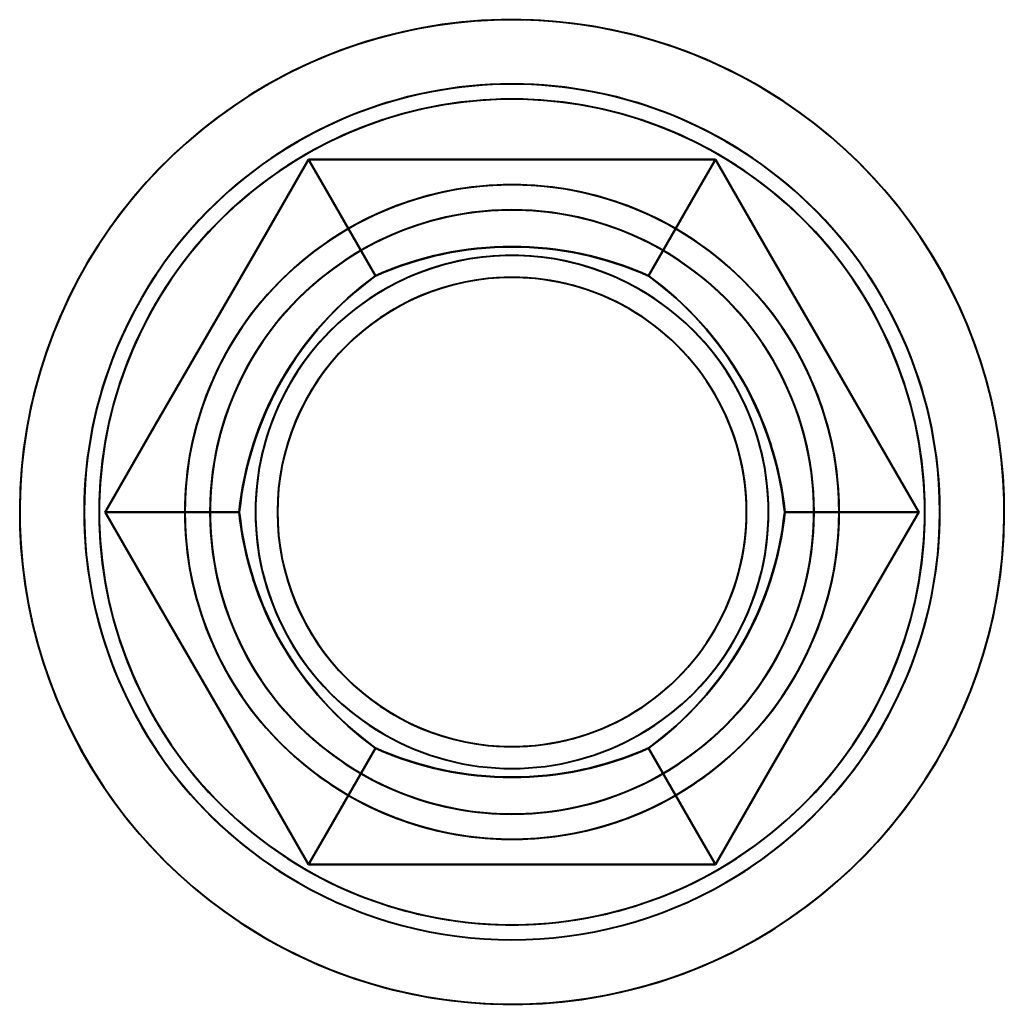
# Model space of a CAD drawing. Header units: millimetres. Extents: x -1392 to 1388, y -239 to 1267.
# Tile 51 of 91: x 242 to 251, y 568 to 578. Entities that reach past the tile are written whole.
import ezdxf

# ---------------------------------------------------------------- set-up
doc = ezdxf.new("R2010")
doc.units = ezdxf.units.MM
doc.layers.add('G-IMPT', color=8, linetype='Continuous', lineweight=40)

# ---------------------------------------------------------------- blocks, each defined once
blk = doc.blocks.new('NEXA 2000 CALQUES_dwg-762145-Droite')
at = {"layer": 'G-IMPT', "flags": 128}
for points in [[(248.9452, 577.6075), (248.7739, 577.7019), (248.5989, 577.7894), (248.4206, 577.8698), (248.2392, 577.943), (248.0551, 578.0089), (247.8684, 578.0674), (247.6796, 578.1183), (247.4888, 578.1617), (247.2965, 578.1974), (247.1029, 578.2254), (246.9084, 578.2457), (246.7132, 578.2581), (246.5176, 578.2627), (246.322, 578.2595), (246.1267, 578.2485), (245.932, 578.2296), (245.7383, 578.203), (245.5457, 578.1687), (245.3546, 578.1267), (245.1654, 578.0771), (244.9784, 578.02), (244.7937, 577.9554), (244.6118, 577.8835), (244.4329, 577.8044), (244.2573, 577.7182), (244.0853, 577.625), (243.9172, 577.5251), (243.7532, 577.4185), (243.5936, 577.3054), (243.4386, 577.186), (243.2886, 577.0605), (243.1437, 576.9292), (243.0041, 576.7921), (242.8702, 576.6496), (242.742, 576.5018), (242.6199, 576.349), (242.5039, 576.1915), (242.3944, 576.0294), (242.2914, 575.8631), (242.1952, 575.6928), (242.1058, 575.5188), (242.0235, 575.3414), (241.9483, 575.1608), (241.8805, 574.9773), (241.82, 574.7913), (241.767, 574.603), (241.7215, 574.4128), (241.6838, 574.2209), (241.6537, 574.0276), (241.6314, 573.8333), (241.6168, 573.6382), (241.6101, 573.4427), (241.6112, 573.2471), (241.6201, 573.0517), (241.6368, 572.8568), (241.6613, 572.6627), (241.6936, 572.4698), (241.7335, 572.2783), (241.7811, 572.0886), (241.8362, 571.9009), (241.8988, 571.7156), (241.9687, 571.5329), (242.0459, 571.3532), (242.1302, 571.1767), (242.2215, 571.0037), (242.3196, 570.8345), (242.4244, 570.6693), (242.5358, 570.5085), (242.6535, 570.3523), (242.7773, 570.2009), (242.9071, 570.0546), (243.0427, 569.9135), (243.1837, 569.778), (243.3301, 569.6483), (243.4816, 569.5245), (243.6379, 569.4069), (243.7987, 569.2956), (243.9639, 569.1909), (244.0548, 569.1371)], [(248.9452, 569.1371), (249.1126, 569.2382), (249.2759, 569.346), (249.4346, 569.4603), (249.5887, 569.5807), (249.7379, 569.7073), (249.8819, 569.8397), (250.0204, 569.9778), (250.1534, 570.1213), (250.2804, 570.2699), (250.4015, 570.4236), (250.5163, 570.582), (250.6246, 570.7448), (250.7264, 570.9119), (250.8214, 571.0828), (250.9095, 571.2575), (250.9906, 571.4355), (251.0644, 571.6166), (251.131, 571.8006), (251.1901, 571.987), (251.2418, 572.1757), (251.2858, 572.3663), (251.3222, 572.5584), (251.3509, 572.7519), (251.3719, 572.9464), (251.385, 573.1416), (251.3903, 573.3371), (251.3878, 573.5327), (251.3775, 573.728), (251.3594, 573.9228), (251.3335, 574.1167), (251.2998, 574.3094), (251.2585, 574.5006), (251.2096, 574.6899), (251.1531, 574.8772), (251.0892, 575.0621), (251.018, 575.2443), (250.9395, 575.4234), (250.8539, 575.5993), (250.7614, 575.7717), (250.662, 575.9401), (250.556, 576.1045), (250.4435, 576.2645), (250.3247, 576.4199), (250.1998, 576.5704), (250.0689, 576.7158), (249.9324, 576.8559), (249.7903, 576.9903), (249.643, 577.119), (249.4907, 577.2417), (249.3335, 577.3582), (249.1719, 577.4683), (249.0059, 577.5719), (248.836, 577.6688), (248.6623, 577.7587), (248.4852, 577.8417), (248.3049, 577.9175), (248.1217, 577.986), (247.9359, 578.0472), (247.7478, 578.1009), (247.5577, 578.147), (247.3659, 578.1855), (247.1727, 578.2162), (246.9785, 578.2393), (246.7835, 578.2545), (246.588, 578.2619), (246.3924, 578.2615), (246.197, 578.2533), (246.002, 578.2373), (245.8079, 578.2135), (245.6148, 578.182), (245.4232, 578.1427), (245.2333, 578.0958), (245.0454, 578.0414), (244.8599, 577.9795), (244.6769, 577.9102), (244.4969, 577.8337), (244.3201, 577.75), (244.1468, 577.6593), (244.0548, 577.6075)], [(244.0548, 577.6075), (243.8874, 577.5064), (243.7242, 577.3986), (243.5654, 577.2844), (243.4113, 577.1639), (243.2621, 577.0373), (243.1182, 576.9049), (242.9796, 576.7668), (242.8467, 576.6234), (242.7196, 576.4747), (242.5985, 576.321), (242.4837, 576.1626), (242.3754, 575.9998), (242.2736, 575.8327), (242.1786, 575.6618), (242.0905, 575.4871), (242.0095, 575.3091), (241.9356, 575.128), (241.869, 574.944), (241.8099, 574.7576), (241.7582, 574.5689), (241.7142, 574.3784), (241.6778, 574.1862), (241.6491, 573.9927), (241.6282, 573.7982), (241.615, 573.603), (241.6097, 573.4075), (241.6122, 573.2119), (241.6225, 573.0166), (241.6407, 572.8218), (241.6666, 572.6279), (241.7002, 572.4352), (241.7415, 572.2441), (241.7904, 572.0547), (241.8469, 571.8674), (241.9108, 571.6825), (241.982, 571.5004), (242.0605, 571.3212), (242.1461, 571.1453), (242.2386, 570.973), (242.338, 570.8045), (242.444, 570.6401), (242.5565, 570.4801), (242.6753, 570.3247), (242.8002, 570.1742), (242.9311, 570.0288), (243.0677, 569.8887), (243.2097, 569.7543), (243.357, 569.6256), (243.5094, 569.5029), (243.6665, 569.3864), (243.8282, 569.2763), (243.9941, 569.1727), (244.164, 569.0759), (244.3377, 568.9859), (244.5148, 568.9029), (244.6952, 568.8271), (244.8784, 568.7586), (245.0642, 568.6974), (245.2523, 568.6437), (245.4423, 568.5976), (245.6341, 568.5591), (245.8273, 568.5284), (246.0215, 568.5053), (246.2166, 568.4901), (246.412, 568.4827), (246.6076, 568.4831), (246.8031, 568.4913), (246.998, 568.5073), (247.1921, 568.5311), (247.3852, 568.5627), (247.5768, 568.6019), (247.7667, 568.6488), (247.9546, 568.7032), (248.1401, 568.7651), (248.3231, 568.8344), (248.5031, 568.9109), (248.6799, 568.9946), (248.8532, 569.0853), (248.9452, 569.1371)], [(244.0548, 569.1371), (244.2261, 569.0427), (244.4011, 568.9552), (244.5794, 568.8748), (244.7608, 568.8016), (244.9449, 568.7357), (245.1316, 568.6772), (245.3205, 568.6263), (245.5112, 568.5829), (245.7035, 568.5472), (245.8971, 568.5192), (246.0917, 568.499), (246.2869, 568.4865), (246.4824, 568.4819), (246.678, 568.4851), (246.8733, 568.4961), (247.068, 568.515), (247.2618, 568.5416), (247.4543, 568.5759), (247.6454, 568.6179), (247.8346, 568.6675), (248.0217, 568.7246), (248.2063, 568.7892), (248.3882, 568.8611), (248.5671, 568.9402), (248.7427, 569.0264), (248.9147, 569.1196), (249.0828, 569.2195), (249.2468, 569.3262), (249.4064, 569.4392), (249.5614, 569.5586), (249.7114, 569.6841), (249.8563, 569.8154), (249.9959, 569.9525), (250.1299, 570.095), (250.258, 570.2428), (250.3802, 570.3956), (250.4961, 570.5531), (250.6056, 570.7152), (250.7086, 570.8815), (250.8048, 571.0518), (250.8942, 571.2258), (250.9765, 571.4032), (251.0517, 571.5838), (251.1195, 571.7673), (251.18, 571.9533), (251.233, 572.1416), (251.2785, 572.3318), (251.3163, 572.5238), (251.3463, 572.717), (251.3687, 572.9114), (251.3832, 573.1064), (251.3899, 573.3019), (251.3888, 573.4975), (251.3799, 573.6929), (251.3632, 573.8878), (251.3387, 574.0819), (251.3064, 574.2748), (251.2665, 574.4663), (251.2189, 574.656), (251.1638, 574.8437), (251.1013, 575.029), (251.0313, 575.2117), (250.9542, 575.3914), (250.8698, 575.5679), (250.7786, 575.7409), (250.6804, 575.9101), (250.5756, 576.0753), (250.4642, 576.2361), (250.3465, 576.3923), (250.2227, 576.5437), (250.0929, 576.69), (249.9573, 576.8311), (249.8163, 576.9666), (249.6699, 577.0963), (249.5184, 577.2201), (249.3621, 577.3377), (249.2013, 577.449), (249.0361, 577.5538), (248.9452, 577.6075)], [(242.4586, 573.3723), (242.9637, 574.2473), (243.4689, 575.1223), (243.9741, 575.9973), (244.4793, 576.8723)], [(244.4793, 576.8723), (243.9741, 575.9973), (243.4689, 575.1223), (242.9637, 574.2473), (242.4586, 573.3723)], [(242.4586, 573.3723), (242.9637, 574.2473), (243.4689, 575.1223), (243.9741, 575.9973), (244.4793, 576.8723)], [(244.4793, 576.8723), (243.9741, 575.9973), (243.4689, 575.1223), (242.9637, 574.2473), (242.4586, 573.3723)], [(242.4586, 573.3723), (242.9637, 574.2473), (243.4689, 575.1223), (243.9741, 575.9973), (244.4793, 576.8723)], [(244.4793, 576.8723), (243.9741, 575.9973), (243.4689, 575.1223), (242.9637, 574.2473), (242.4586, 573.3723)], [(242.4586, 573.3723), (242.9637, 574.2473), (243.4689, 575.1223), (243.9741, 575.9973), (244.4793, 576.8723)], [(244.4793, 576.8723), (243.9741, 575.9973), (243.4689, 575.1223), (242.9637, 574.2473), (242.4586, 573.3723)], [(244.4793, 576.8723), (243.9741, 575.9973), (243.4689, 575.1223), (242.9637, 574.2473), (242.4586, 573.3723)], [(242.4586, 573.3723), (242.9637, 574.2473), (243.4689, 575.1223), (243.9741, 575.9973), (244.4793, 576.8723)], [(242.4586, 573.3723), (242.9637, 574.2473), (243.4689, 575.1223), (243.9741, 575.9973), (244.4793, 576.8723)], [(244.4793, 576.8723), (243.9741, 575.9973), (243.4689, 575.1223), (242.9637, 574.2473), (242.4586, 573.3723)], [(244.4793, 576.8723), (244.6458, 576.5838), (244.8124, 576.2953), (244.9789, 576.0069), (245.1455, 575.7184)], [(245.1455, 575.7184), (244.9789, 576.0069), (244.8124, 576.2953), (244.6458, 576.5838), (244.4793, 576.8723)], [(244.4793, 576.8723), (245.4896, 576.8723), (246.5, 576.8723), (247.5104, 576.8723), (248.5207, 576.8723)], [(248.5207, 576.8723), (247.5104, 576.8723), (246.5, 576.8723), (245.4896, 576.8723), (244.4793, 576.8723)], [(244.4793, 576.8723), (245.4896, 576.8723), (246.5, 576.8723), (247.5104, 576.8723), (248.5207, 576.8723)], [(248.5207, 576.8723), (247.5104, 576.8723), (246.5, 576.8723), (245.4896, 576.8723), (244.4793, 576.8723)], [(244.4793, 576.8723), (244.6458, 576.5838), (244.8124, 576.2953), (244.9789, 576.0069), (245.1455, 575.7184)], [(245.1455, 575.7184), (244.9789, 576.0069), (244.8124, 576.2953), (244.6458, 576.5838), (244.4793, 576.8723)], [(244.4793, 576.8723), (245.4896, 576.8723), (246.5, 576.8723), (247.5104, 576.8723), (248.5207, 576.8723)], [(248.5207, 576.8723), (247.5104, 576.8723), (246.5, 576.8723), (245.4896, 576.8723), (244.4793, 576.8723)], [(244.4793, 576.8723), (245.4896, 576.8723), (246.5, 576.8723), (247.5104, 576.8723), (248.5207, 576.8723)], [(248.5207, 576.8723), (247.5104, 576.8723), (246.5, 576.8723), (245.4896, 576.8723), (244.4793, 576.8723)], [(248.5207, 576.8723), (247.5104, 576.8723), (246.5, 576.8723), (245.4896, 576.8723), (244.4793, 576.8723)], [(244.4793, 576.8723), (245.4896, 576.8723), (246.5, 576.8723), (247.5104, 576.8723), (248.5207, 576.8723)], [(244.4793, 576.8723), (245.4896, 576.8723), (246.5, 576.8723), (247.5104, 576.8723), (248.5207, 576.8723)], [(248.5207, 576.8723), (247.5104, 576.8723), (246.5, 576.8723), (245.4896, 576.8723), (244.4793, 576.8723)], [(248.5207, 576.8723), (248.3542, 576.5838), (248.1876, 576.2953), (248.0211, 576.0069), (247.8545, 575.7184)], [(247.8545, 575.7184), (248.0211, 576.0069), (248.1876, 576.2953), (248.3542, 576.5838), (248.5207, 576.8723)], [(248.5207, 576.8723), (248.3542, 576.5838), (248.1876, 576.2953), (248.0211, 576.0069), (247.8545, 575.7184)], [(247.8545, 575.7184), (248.0211, 576.0069), (248.1876, 576.2953), (248.3542, 576.5838), (248.5207, 576.8723)], [(248.5207, 576.8723), (249.0259, 575.9973), (249.5311, 575.1223), (250.0363, 574.2473), (250.5415, 573.3723)], [(250.5415, 573.3723), (250.0363, 574.2473), (249.5311, 575.1223), (249.0259, 575.9973), (248.5207, 576.8723)], [(248.5207, 576.8723), (249.0259, 575.9973), (249.5311, 575.1223), (250.0363, 574.2473), (250.5415, 573.3723)], [(250.5415, 573.3723), (250.0363, 574.2473), (249.5311, 575.1223), (249.0259, 575.9973), (248.5207, 576.8723)], [(248.5207, 576.8723), (249.0259, 575.9973), (249.5311, 575.1223), (250.0363, 574.2473), (250.5415, 573.3723)], [(250.5415, 573.3723), (250.0363, 574.2473), (249.5311, 575.1223), (249.0259, 575.9973), (248.5207, 576.8723)], [(248.5207, 576.8723), (249.0259, 575.9973), (249.5311, 575.1223), (250.0363, 574.2473), (250.5415, 573.3723)], [(250.5415, 573.3723), (250.0363, 574.2473), (249.5311, 575.1223), (249.0259, 575.9973), (248.5207, 576.8723)], [(250.5415, 573.3723), (250.0363, 574.2473), (249.5311, 575.1223), (249.0259, 575.9973), (248.5207, 576.8723)], [(248.5207, 576.8723), (249.0259, 575.9973), (249.5311, 575.1223), (250.0363, 574.2473), (250.5415, 573.3723)], [(248.5207, 576.8723), (249.0259, 575.9973), (249.5311, 575.1223), (250.0363, 574.2473), (250.5415, 573.3723)], [(250.5415, 573.3723), (250.0363, 574.2473), (249.5311, 575.1223), (249.0259, 575.9973), (248.5207, 576.8723)], [(244.4793, 569.8723), (243.9741, 570.7473), (243.4689, 571.6223), (242.9637, 572.4973), (242.4586, 573.3723)], [(242.4586, 573.3723), (242.7917, 573.3723), (243.1248, 573.3723), (243.4579, 573.3723), (243.791, 573.3723)], [(243.791, 573.3723), (243.4579, 573.3723), (243.1248, 573.3723), (242.7917, 573.3723), (242.4586, 573.3723)], [(242.4586, 573.3723), (242.9637, 572.4973), (243.4689, 571.6223), (243.9741, 570.7473), (244.4793, 569.8723)], [(244.4793, 569.8723), (243.9741, 570.7473), (243.4689, 571.6223), (242.9637, 572.4973), (242.4586, 573.3723)], [(243.791, 573.3723), (243.4579, 573.3723), (243.1248, 573.3723), (242.7917, 573.3723), (242.4586, 573.3723)], [(242.4586, 573.3723), (242.9637, 572.4973), (243.4689, 571.6223), (243.9741, 570.7473), (244.4793, 569.8723)], [(242.4586, 573.3723), (242.7917, 573.3723), (243.1248, 573.3723), (243.4579, 573.3723), (243.791, 573.3723)], [(244.4793, 569.8723), (243.9741, 570.7473), (243.4689, 571.6223), (242.9637, 572.4973), (242.4586, 573.3723)], [(242.4586, 573.3723), (242.9637, 572.4973), (243.4689, 571.6223), (243.9741, 570.7473), (244.4793, 569.8723)], [(244.4793, 569.8723), (243.9741, 570.7473), (243.4689, 571.6223), (242.9637, 572.4973), (242.4586, 573.3723)], [(242.4586, 573.3723), (242.9637, 572.4973), (243.4689, 571.6223), (243.9741, 570.7473), (244.4793, 569.8723)], [(242.4586, 573.3723), (242.9637, 572.4973), (243.4689, 571.6223), (243.9741, 570.7473), (244.4793, 569.8723)], [(244.4793, 569.8723), (243.9741, 570.7473), (243.4689, 571.6223), (242.9637, 572.4973), (242.4586, 573.3723)], [(244.4793, 569.8723), (243.9741, 570.7473), (243.4689, 571.6223), (242.9637, 572.4973), (242.4586, 573.3723)], [(242.4586, 573.3723), (242.9637, 572.4973), (243.4689, 571.6223), (243.9741, 570.7473), (244.4793, 569.8723)], [(250.5415, 573.3723), (250.0363, 572.4973), (249.5311, 571.6223), (249.0259, 570.7473), (248.5207, 569.8723)], [(248.5207, 569.8723), (249.0259, 570.7473), (249.5311, 571.6223), (250.0363, 572.4973), (250.5415, 573.3723)], [(250.5415, 573.3723), (250.0363, 572.4973), (249.5311, 571.6223), (249.0259, 570.7473), (248.5207, 569.8723)], [(248.5207, 569.8723), (249.0259, 570.7473), (249.5311, 571.6223), (250.0363, 572.4973), (250.5415, 573.3723)], [(250.5415, 573.3723), (250.0363, 572.4973), (249.5311, 571.6223), (249.0259, 570.7473), (248.5207, 569.8723)], [(248.5207, 569.8723), (249.0259, 570.7473), (249.5311, 571.6223), (250.0363, 572.4973), (250.5415, 573.3723)], [(250.5415, 573.3723), (250.0363, 572.4973), (249.5311, 571.6223), (249.0259, 570.7473), (248.5207, 569.8723)], [(248.5207, 569.8723), (249.0259, 570.7473), (249.5311, 571.6223), (250.0363, 572.4973), (250.5415, 573.3723)], [(248.5207, 569.8723), (249.0259, 570.7473), (249.5311, 571.6223), (250.0363, 572.4973), (250.5415, 573.3723)], [(250.5415, 573.3723), (250.0363, 572.4973), (249.5311, 571.6223), (249.0259, 570.7473), (248.5207, 569.8723)], [(250.5415, 573.3723), (250.0363, 572.4973), (249.5311, 571.6223), (249.0259, 570.7473), (248.5207, 569.8723)], [(248.5207, 569.8723), (249.0259, 570.7473), (249.5311, 571.6223), (250.0363, 572.4973), (250.5415, 573.3723)], [(249.209, 573.3723), (249.5421, 573.3723), (249.8752, 573.3723), (250.2084, 573.3723), (250.5415, 573.3723)], [(250.5415, 573.3723), (250.2084, 573.3723), (249.8752, 573.3723), (249.5421, 573.3723), (249.209, 573.3723)], [(250.5415, 573.3723), (250.2084, 573.3723), (249.8752, 573.3723), (249.5421, 573.3723), (249.209, 573.3723)], [(249.209, 573.3723), (249.5421, 573.3723), (249.8752, 573.3723), (250.2084, 573.3723), (250.5415, 573.3723)], [(244.4793, 569.8723), (244.6458, 570.1608), (244.8124, 570.4493), (244.9789, 570.7377), (245.1455, 571.0262)], [(245.1455, 571.0262), (244.9789, 570.7377), (244.8124, 570.4493), (244.6458, 570.1608), (244.4793, 569.8723)], [(244.4793, 569.8723), (244.6458, 570.1608), (244.8124, 570.4493), (244.9789, 570.7377), (245.1455, 571.0262)], [(245.1455, 571.0262), (244.9789, 570.7377), (244.8124, 570.4493), (244.6458, 570.1608), (244.4793, 569.8723)], [(248.5207, 569.8723), (248.3542, 570.1608), (248.1876, 570.4493), (248.0211, 570.7377), (247.8545, 571.0262)], [(247.8545, 571.0262), (248.0211, 570.7377), (248.1876, 570.4493), (248.3542, 570.1608), (248.5207, 569.8723)], [(248.5207, 569.8723), (248.3542, 570.1608), (248.1876, 570.4493), (248.0211, 570.7377), (247.8545, 571.0262)], [(247.8545, 571.0262), (248.0211, 570.7377), (248.1876, 570.4493), (248.3542, 570.1608), (248.5207, 569.8723)], [(248.5207, 569.8723), (247.5104, 569.8723), (246.5, 569.8723), (245.4896, 569.8723), (244.4793, 569.8723)], [(244.4793, 569.8723), (245.4896, 569.8723), (246.5, 569.8723), (247.5104, 569.8723), (248.5207, 569.8723)], [(248.5207, 569.8723), (247.5104, 569.8723), (246.5, 569.8723), (245.4896, 569.8723), (244.4793, 569.8723)], [(244.4793, 569.8723), (245.4896, 569.8723), (246.5, 569.8723), (247.5104, 569.8723), (248.5207, 569.8723)], [(248.5207, 569.8723), (247.5104, 569.8723), (246.5, 569.8723), (245.4896, 569.8723), (244.4793, 569.8723)], [(244.4793, 569.8723), (245.4896, 569.8723), (246.5, 569.8723), (247.5104, 569.8723), (248.5207, 569.8723)], [(248.5207, 569.8723), (247.5104, 569.8723), (246.5, 569.8723), (245.4896, 569.8723), (244.4793, 569.8723)], [(244.4793, 569.8723), (245.4896, 569.8723), (246.5, 569.8723), (247.5104, 569.8723), (248.5207, 569.8723)], [(244.4793, 569.8723), (245.4896, 569.8723), (246.5, 569.8723), (247.5104, 569.8723), (248.5207, 569.8723)], [(248.5207, 569.8723), (247.5104, 569.8723), (246.5, 569.8723), (245.4896, 569.8723), (244.4793, 569.8723)], [(248.5207, 569.8723), (247.5104, 569.8723), (246.5, 569.8723), (245.4896, 569.8723), (244.4793, 569.8723)], [(244.4793, 569.8723), (245.4896, 569.8723), (246.5, 569.8723), (247.5104, 569.8723), (248.5207, 569.8723)]]:
    blk.add_lwpolyline(points, dxfattribs=at)
at = {"layer": 'G-IMPT'}
for radius, start, end in [(4.25, 60, 240), (4.25, 60, 240), (4.25, 60, 240), (4.25, 60, 240), (4.25, 300, 120), (4.25, 300, 120), (4.25, 300, 120), (4.25, 300, 120), (4.1, 60, 240), (4.1, 60, 240), (4.1, 300, 120), (4.1, 300, 120), (4.25, 120, 300), (4.25, 120, 300), (4.25, 120, 300), (4.25, 120, 300), (4.25, 240, 60), (4.25, 240, 60), (4.25, 240, 60), (4.25, 240, 60), (4.1, 120, 210), (4.1, 120, 210), (4.1, 330, 60), (4.1, 330, 60), (3.25, 30, 210), (3.25, 60, 240), (3.25, 60, 240), (3.25, 60, 240), (3.25, 330, 150), (3.25, 300, 120), (3.25, 300, 120), (3.25, 300, 120), (3, 30, 210), (3, 30, 210), (3, 30, 210), (3, 60, 240), (3, 330, 150), (3, 330, 150), (3, 330, 150), (3, 300, 120), (3.25, 120, 210), (3.25, 120, 300), (3.25, 120, 300), (3.25, 240, 60), (3.25, 240, 60), (3.25, 330, 60), (3, 120, 300), (2.5482, 60, 240), (2.5482, 60, 240), (2.5482, 60, 240), (2.5482, 60, 240), (3, 240, 60), (2.5482, 300, 120), (2.5482, 300, 120), (2.5482, 300, 120), (2.5482, 300, 120), (2.3301, 84.28402, 264.28402), (2.3301, 84.28402, 264.28402), (2.3301, 84.28402, 264.28402), (2.3301, 84.28402, 264.28402), (2.3301, 275.71598, 95.71598), (2.3301, 275.71598, 95.71598), (2.3301, 275.71598, 95.71598), (2.3301, 275.71598, 95.71598), (2.3301, 95.71598, 275.71598), (2.3301, 95.71598, 275.71598), (2.3301, 95.71598, 275.71598), (2.3301, 95.71598, 275.71598), (2.3301, 264.28402, 84.28402), (2.3301, 264.28402, 84.28402), (2.3301, 264.28402, 84.28402), (2.3301, 264.28402, 84.28402), (2.5482, 120, 300), (2.5482, 120, 300), (2.5482, 120, 300), (2.5482, 120, 300), (2.5482, 240, 60), (2.5482, 240, 60), (2.5482, 240, 60), (2.5482, 240, 60), (3.25, 150, 330), (3.25, 210, 30), (3, 150, 330), (3, 150, 240), (3, 150, 330), (3, 210, 30), (3, 210, 30), (3, 300, 30), (3, 210, 300), (3, 240, 330), (3.25, 210, 300), (3.25, 240, 330), (4.1, 210, 300), (4.1, 210, 300), (4.1, 240, 330), (4.1, 240, 330)]:
    blk.add_arc((246.5, 573.3723), radius, start, end, dxfattribs=at)
for points in [[(245.1455, 575.7184), (245.5791, 575.9114), (246.4997, 576.1044), (247.4206, 575.9114), (247.8545, 575.7184)], [(247.8545, 575.7184), (247.4293, 575.9103), (246.4997, 576.1056), (245.5704, 575.9102), (245.1455, 575.7184)], [(247.8545, 575.7184), (247.4209, 575.9114), (246.5003, 576.1044), (245.5794, 575.9114), (245.1455, 575.7184)], [(245.1455, 575.7184), (245.5707, 575.9103), (246.5003, 576.1056), (247.4296, 575.9102), (247.8545, 575.7184)], [(243.791, 573.3723), (243.8407, 573.8443), (244.1338, 574.7381), (244.7614, 575.4391), (245.1455, 575.7184)], [(245.1455, 575.7184), (244.7667, 575.4461), (244.1328, 574.7387), (243.8373, 573.8362), (243.791, 573.3723)], [(245.1455, 575.7184), (244.7616, 575.4393), (244.1341, 574.7386), (243.8408, 573.8446), (243.791, 573.3723)], [(243.791, 573.3723), (243.8374, 573.8365), (244.1331, 574.7392), (244.7669, 575.4463), (245.1455, 575.7184)], [(247.8545, 575.7184), (248.2385, 575.4393), (248.866, 574.7386), (249.1592, 573.8446), (249.209, 573.3723)], [(249.209, 573.3723), (249.1626, 573.8365), (248.8669, 574.7392), (248.2331, 575.4463), (247.8545, 575.7184)], [(249.209, 573.3723), (249.1593, 573.8443), (248.8663, 574.7381), (248.2386, 575.4391), (247.8545, 575.7184)], [(247.8545, 575.7184), (248.2333, 575.4461), (248.8672, 574.7387), (249.1627, 573.8362), (249.209, 573.3723)], [(245.1455, 571.0262), (244.7616, 571.3053), (244.1341, 572.006), (243.8408, 572.9), (243.791, 573.3723)], [(243.791, 573.3723), (243.8374, 572.9081), (244.1331, 572.0054), (244.7669, 571.2983), (245.1455, 571.0262)], [(243.791, 573.3723), (243.8407, 572.9003), (244.1338, 572.0065), (244.7614, 571.3055), (245.1455, 571.0262)], [(245.1455, 571.0262), (244.7667, 571.2985), (244.1328, 572.0059), (243.8373, 572.9084), (243.791, 573.3723)], [(249.209, 573.3723), (249.1593, 572.9003), (248.8663, 572.0065), (248.2386, 571.3055), (247.8545, 571.0262)], [(247.8545, 571.0262), (248.2333, 571.2985), (248.8672, 572.0059), (249.1627, 572.9084), (249.209, 573.3723)], [(247.8545, 571.0262), (248.2385, 571.3053), (248.866, 572.006), (249.1592, 572.9), (249.209, 573.3723)], [(249.209, 573.3723), (249.1626, 572.9081), (248.8669, 572.0054), (248.2331, 571.2983), (247.8545, 571.0262)], [(247.8545, 571.0262), (247.4209, 570.8333), (246.5003, 570.6402), (245.5794, 570.8332), (245.1455, 571.0262)], [(245.1455, 571.0262), (245.5707, 570.8343), (246.5003, 570.639), (247.4296, 570.8344), (247.8545, 571.0262)], [(245.1455, 571.0262), (245.5791, 570.8333), (246.4997, 570.6402), (247.4206, 570.8332), (247.8545, 571.0262)], [(247.8545, 571.0262), (247.4293, 570.8343), (246.4997, 570.639), (245.5704, 570.8344), (245.1455, 571.0262)]]:
    blk.add_open_spline(points, degree=3, dxfattribs=at)

msp = doc.modelspace()

# ---------------------------------------------------------------- block references
at = {"layer": 'G-IMPT'}
msp.add_blockref('NEXA 2000 CALQUES_dwg-762145-Droite', (0, 0), dxfattribs=at)

doc.saveas('drawing.dxf')
